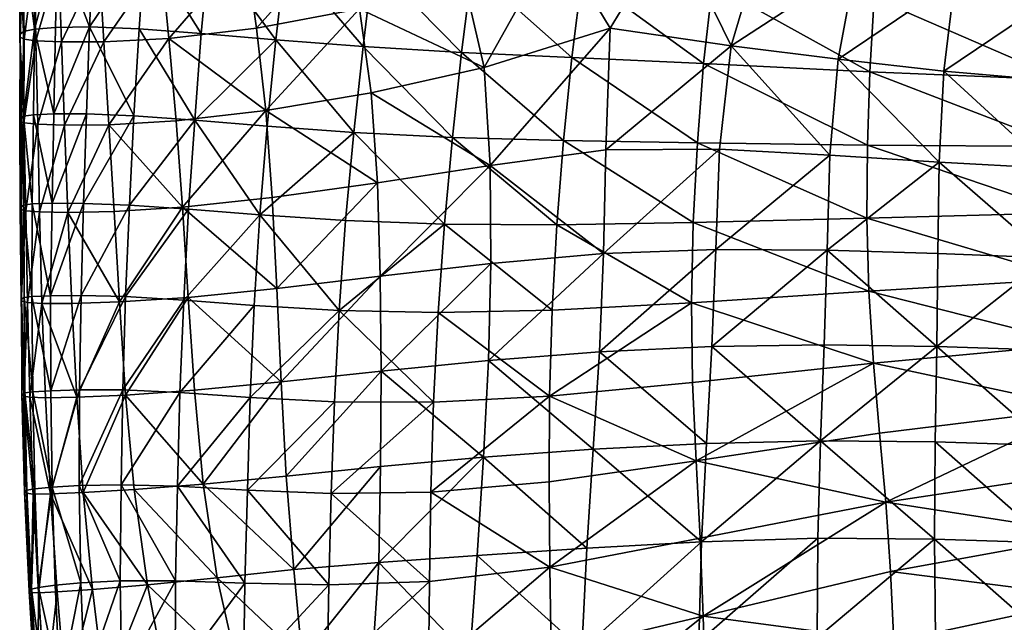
# Model space of a CAD drawing. Header units: inches. Extents: x -33 to 33, y -13 to 11.8.
# Tile 10 of 131: x -33 to -25.2, y -2.3 to 2.5. Entities that reach past the tile are written whole.
import ezdxf

# ---------------------------------------------------------------- set-up
doc = ezdxf.new("R2010")
doc.units = ezdxf.units.IN
doc.header["$MEASUREMENT"] = 0
doc.layers.add('AFUCH-3-STUP', color=5, linetype='Continuous')

msp = doc.modelspace()

# ---------------------------------------------------------------- meshes
at = {"layer": 'AFUCH-3-STUP'}
mesh = msp.add_polyface(dxfattribs=at)
corners = [(-28.313, 3.9876, 16.98), (-28.2732, 3.511, 17.0282), (-27.8089, 3.2891, 17.0609), (-28.9348, 3.7941, 16.9673), (-28.7381, 3.1851, 17.0196), (-29.6413, 3.5014, 16.9381), (-29.4759, 2.862, 16.9759), (-30.308, 2.6274, 16.8788), (-28.3064, 2.4729, 17.0917), (-29.3128, 2.1586, 17.0133), (-26.9561, 3.8305, 17.0327), (-27.669, 3.9557, 17.0001), (-27.3417, 2.3326, 17.1503), (-27.1084, 3.1214, 17.0995), (-28.3415, 1.5035, 17.1237), (-27.4352, 1.5068, 17.1792), (-29.2646, 1.3775, 17.0407), (-30.2139, 1.9567, 16.9005), (-30.1636, 1.2386, 16.9166), (-28.6787, 1.5766, 13.493), (-27.612, 1.5586, 13.3464), (-27.6463, 0.9221, 13.351), (-28.6125, 2.2383, 13.4818), (-27.5616, 2.1908, 13.3397), (-28.5297, 2.8948, 13.4744), (-27.4918, 2.8223, 13.338), (-28.4281, 3.5455, 13.4762), (-27.4024, 3.4535, 13.3414), (-28.3143, 4.1873, 13.4801), (-29.5652, 1.6011, 13.6399), (-28.7325, 0.9054, 13.5104), (-29.4932, 2.2786, 13.6272), (-29.409, 2.9453, 13.6186), (-29.3101, 3.6011, 13.6103), (-30.3536, 1.6409, 13.7912), (-29.6293, 0.9104, 13.6594), (-30.2794, 2.3261, 13.778), (-30.1978, 2.996, 13.7651), (-30.1049, 3.6501, 13.7589)]
mesh.append_faces([[corners[k] for k in face] for face in [(0, 1, 2), (0, 3, 4), (4, 1, 0), (5, 6, 4), (4, 3, 5), (7, 6, 5), (4, 8, 2), (2, 1, 4), (4, 6, 9), (9, 8, 4), (10, 11, 2), (2, 8, 12), (12, 13, 2), (12, 8, 14), (14, 15, 12), (16, 9, 17), (17, 18, 16), (16, 14, 8), (8, 9, 16), (9, 6, 7), (19, 20, 21), (20, 19, 22), (22, 23, 20), (23, 22, 24), (24, 25, 23), (25, 24, 26), (26, 27, 25), (27, 26, 28), (29, 19, 30), (19, 29, 31), (31, 22, 19), (22, 31, 32), (32, 24, 22), (24, 32, 33), (33, 26, 24), (34, 29, 35), (36, 31, 29), (37, 32, 31), (38, 33, 32)]], dxfattribs={"vtx0": -1, "vtx1": -1, "vtx2": -1})
mesh = msp.add_polyface(dxfattribs=at)
corners = [(-29.6413, 3.5014, 16.9381), (-30.4301, 3.2558, 16.8581), (-30.308, 2.6274, 16.8788), (-31.622, 1.7388, 14.1104), (-31.0428, 1.6903, 13.9412), (-31.1029, 0.9839, 13.9569), (-31.6722, 1.0295, 14.1224), (-31.5696, 2.4306, 14.0867), (-30.9742, 2.3797, 13.9284), (-32.0654, 2.4681, 14.2473), (-32.1422, 1.0618, 14.2651), (-30.3536, 1.6409, 13.7912), (-31.7193, 1.0448, 16.6373), (-31.0029, 1.1215, 16.7856), (-31.0552, 1.8159, 16.7683), (-31.7706, 1.7342, 16.6209), (-30.1636, 1.2386, 16.9166), (-30.2139, 1.9567, 16.9005), (-31.1292, 2.4729, 16.7511), (-31.8285, 2.3913, 16.6009), (-29.3128, 2.1586, 17.0133), (-29.5652, 1.6011, 13.6399), (-30.2794, 2.3261, 13.778), (-29.4932, 2.2786, 13.6272), (-30.1978, 2.996, 13.7651), (-29.409, 2.9453, 13.6186), (-30.1049, 3.6501, 13.7589), (-30.8987, 3.0506, 13.9172), (-30.8145, 3.7027, 13.9131), (-31.5069, 3.1026, 14.0774), (-31.4368, 3.7558, 14.0718), (-32.0175, 3.1418, 14.2401), (-31.9655, 3.7978, 14.2333), (-31.2171, 3.0988, 16.7267), (-31.8901, 3.0225, 16.5829), (-31.3125, 3.7138, 16.6988), (-31.9514, 3.6453, 16.565), (-30.5627, 3.8671, 16.8241)]
mesh.append_faces([[corners[k] for k in face] for face in [(0, 1, 2), (3, 4, 5), (5, 6, 3), (3, 7, 8), (8, 4, 3), (9, 7, 3), (3, 6, 10), (5, 4, 11), (12, 13, 14), (14, 15, 12), (14, 13, 16), (16, 17, 14), (14, 18, 19), (19, 15, 14), (14, 17, 2), (2, 18, 14), (2, 17, 20), (21, 11, 22), (23, 22, 24), (25, 24, 26), (11, 4, 8), (8, 22, 11), (22, 8, 27), (27, 24, 22), (24, 27, 28), (28, 26, 24), (8, 7, 29), (29, 27, 8), (27, 29, 30), (7, 9, 31), (31, 29, 7), (29, 31, 32), (19, 18, 33), (33, 34, 19), (34, 33, 35), (35, 36, 34), (18, 2, 1), (1, 33, 18), (33, 1, 37)]], dxfattribs={"vtx0": -1, "vtx1": -1, "vtx2": -1})
mesh = msp.add_polyface(dxfattribs=at)
corners = [(-32.745, 1.7894, 14.5804), (-32.7338, 2.4787, 14.5605), (-32.4606, 2.4831, 14.3981), (-32.0654, 2.4681, 14.2473), (-32.1064, 1.7743, 14.2563), (-32.427, 3.1564, 14.3898), (-32.0175, 3.1418, 14.2401), (-32.716, 3.1482, 14.5512), (-32.3914, 3.8152, 14.386), (-32.6976, 3.8081, 14.5427), (-32.8956, 3.1296, 14.736), (-32.9867, 1.7699, 15.0187), (-32.989, 2.4467, 14.9958), (-32.9011, 2.4656, 14.7542), (-32.9809, 3.1055, 14.9749), (-33.0172, 2.422, 15.2841), (-33.0173, 3.0771, 15.2565), (-33.0135, 2.4, 15.5864), (-33.0041, 1.7512, 15.312), (-33.0117, 3.0509, 15.5605), (-33.0152, 3.7022, 15.5363), (-32.9762, 3.7643, 14.9543), (-32.9827, 2.3841, 15.8719), (-33.0183, 1.7318, 15.6163), (-32.9903, 3.0311, 15.8518), (-32.9944, 3.6764, 15.8309), (-32.8892, 2.3722, 16.1153), (-32.9013, 3.0156, 16.0992), (-32.9122, 3.6555, 16.0835), (-32.6861, 2.3634, 16.297), (-32.7082, 3.0038, 16.2805), (-32.7265, 3.6387, 16.2664), (-32.3461, 2.3636, 16.4502), (-32.3852, 3.0004, 16.4354), (-32.4212, 3.6299, 16.4215), (-31.8285, 2.3913, 16.6009), (-31.8901, 3.0225, 16.5829), (-31.9514, 3.6453, 16.565), (-32.8829, 3.7896, 14.724)]
mesh.append_faces([[corners[k] for k in face] for face in [(2, 3, 4), (6, 3, 2), (12, 15, 16), (17, 15, 18), (15, 17, 19), (19, 16, 15), (16, 19, 20), (22, 17, 23), (24, 19, 17), (29, 32, 33), (30, 33, 34), (32, 35, 36), (36, 33, 32), (33, 36, 37)]], dxfattribs={"vtx0": -1, "vtx1": -1, "vtx2": -1})
mesh.append_faces([[corners[k] for k in face] for face in [(2, 1, 7), (7, 5, 2), (6, 5, 8), (13, 1, 0), (13, 12, 14), (14, 10, 13), (15, 12, 11), (16, 14, 12), (17, 22, 24), (19, 24, 25), (22, 26, 27), (27, 24, 22), (24, 27, 28), (26, 29, 30), (30, 27, 26), (27, 30, 31), (33, 30, 29)]], dxfattribs={"vtx0": -1, "vtx2": -1})
mesh.append_faces([[corners[k] for k in face] for face in [(0, 1, 2), (2, 5, 6), (9, 7, 10), (11, 12, 13), (13, 10, 7), (7, 1, 13), (21, 14, 16), (38, 10, 14)]], dxfattribs={"vtx1": -1, "vtx2": -1})
mesh = msp.add_polyface(dxfattribs=at)
corners = [(-24.6972, 2.5976, 13.1542), (-24.6885, 3.1373, 13.1543), (-23.2633, 3.0172, 13.1559), (-24.6962, 2.0617, 13.1541), (-23.2492, 2.5163, 13.1559), (-24.6875, 1.5295, 13.1541), (-23.2319, 2.0176, 13.1558), (-24.6664, 0.9999, 13.154), (-23.2124, 1.5211, 13.1557), (-24.804, 0.6417, 17.3192), (-24.8031, 1.3556, 17.2831), (-25.6823, 1.405, 17.2637), (-23.9135, 1.3122, 17.2984), (-23.9054, 1.9964, 17.258), (-24.7852, 2.0542, 17.2426), (-27.3417, 2.3326, 17.1503), (-27.4352, 1.5068, 17.1792), (-26.5545, 1.4592, 17.2221), (-26.4876, 2.225, 17.1931), (-26.3464, 2.9814, 17.1387), (-27.1084, 3.1214, 17.0995), (-25.6448, 2.1305, 17.2247), (-25.5573, 2.855, 17.1686), (-24.7334, 2.7479, 17.1908), (-23.8756, 2.667, 17.2102), (-23.8268, 3.3312, 17.1414), (-26.2596, 0.9571, 13.1865), (-26.2555, 1.541, 13.1888), (-26.2351, 2.1257, 13.1893), (-26.2012, 2.7138, 13.1923), (-26.1503, 3.3054, 13.1974), (-27.6463, 0.9221, 13.351), (-27.612, 1.5586, 13.3464), (-27.5616, 2.1908, 13.3397), (-27.4918, 2.8223, 13.338), (-27.4648, 0.7087, 17.2057), (-26.5769, 0.7024, 17.2543), (-25.6923, 0.6771, 17.3001)]
mesh.append_faces([[corners[k] for k in face] for face in [(0, 1, 2), (3, 0, 4), (5, 3, 6), (7, 5, 8), (9, 10, 11), (12, 10, 9), (12, 13, 14), (14, 10, 12), (15, 16, 17), (17, 18, 15), (15, 18, 19), (19, 20, 15), (18, 17, 11), (11, 21, 18), (18, 21, 22), (22, 19, 18), (21, 14, 23), (23, 22, 21), (21, 11, 10), (10, 14, 21), (14, 13, 24), (24, 23, 14), (23, 24, 25), (7, 26, 27), (27, 5, 7), (5, 27, 28), (28, 3, 5), (3, 28, 29), (29, 0, 3), (0, 29, 30), (26, 31, 32), (32, 27, 26), (27, 32, 33), (33, 28, 27), (28, 33, 34), (34, 29, 28), (35, 36, 17), (17, 16, 35), (36, 37, 11), (11, 17, 36)]], dxfattribs={"vtx0": -1, "vtx1": -1, "vtx2": -1})
mesh = msp.add_polyface(dxfattribs=at)
corners = [(-32.4606, 2.4831, 14.3981), (-32.4866, 1.7898, 14.4125), (-32.745, 1.7894, 14.5804), (-32.1064, 1.7743, 14.2563), (-31.622, 1.7388, 14.1104), (-32.0654, 2.4681, 14.2473), (-32.1422, 1.0618, 14.2651), (-32.5092, 1.0759, 14.4243), (-32.7593, 1.0762, 14.592), (-31.7193, 1.0448, 16.6373), (-31.7706, 1.7342, 16.6209), (-32.3064, 1.7025, 16.4683), (-32.2649, 1.0105, 16.4824), (-32.9011, 2.4656, 14.7542), (-32.909, 1.7822, 14.771), (-32.9867, 1.7699, 15.0187), (-33.0041, 1.7512, 15.312), (-33.0172, 2.422, 15.2841), (-32.9846, 1.062, 15.0386), (-33.0028, 1.0469, 15.3363), (-32.9193, 1.0713, 14.7837), (-33.0138, 1.0307, 15.641), (-33.0183, 1.7318, 15.6163), (-33.0135, 2.4, 15.5864), (-32.9706, 1.0169, 15.9168), (-32.9846, 1.7171, 15.898), (-32.9827, 2.3841, 15.8719), (-32.8597, 1.0071, 16.1446), (-32.8741, 1.706, 16.1278), (-32.8892, 2.3722, 16.1153), (-32.6339, 1.0029, 16.3265), (-32.66, 1.6989, 16.3094), (-32.6861, 2.3634, 16.297), (-32.3461, 2.3636, 16.4502), (-31.8285, 2.3913, 16.6009)]
mesh.append_faces([[corners[k] for k in face] for face in [(4, 3, 5), (6, 3, 4), (3, 6, 7), (9, 10, 11), (11, 12, 9), (15, 16, 17), (15, 18, 19), (19, 16, 15), (20, 18, 15), (19, 21, 22), (22, 16, 19), (16, 22, 23), (25, 22, 21), (30, 12, 11), (31, 11, 33), (11, 10, 34), (34, 33, 11)]], dxfattribs={"vtx0": -1, "vtx1": -1, "vtx2": -1})
mesh.append_faces([[corners[k] for k in face] for face in [(3, 1, 0), (2, 14, 13), (15, 14, 20), (21, 24, 25), (22, 25, 26), (24, 27, 28), (28, 25, 24), (25, 28, 29), (29, 26, 25), (27, 30, 31), (31, 28, 27), (28, 31, 32), (32, 29, 28), (11, 31, 30), (33, 32, 31), (8, 20, 14), (14, 2, 8)]], dxfattribs={"vtx0": -1, "vtx2": -1})
mesh.append_faces([[corners[k] for k in face] for face in [(0, 1, 2), (7, 1, 3), (1, 7, 8), (8, 2, 1), (13, 14, 15)]], dxfattribs={"vtx1": -1, "vtx2": -1})
mesh = msp.add_polyface(dxfattribs=at)
corners = [(-30.5326, -1.2373, 13.8585), (-29.738, -1.227, 13.7035), (-29.7482, -1.9407, 13.7146), (-31.2019, -1.2112, 14.0157), (-30.5511, -1.9668, 13.8713), (-31.76, -1.1806, 14.1692), (-31.2214, -1.9524, 14.0315), (-31.1029, 0.9839, 13.9569), (-30.4179, 0.9395, 13.8084), (-30.4701, 0.2223, 13.8271), (-31.148, 0.262, 13.9762), (-30.3536, 1.6409, 13.7912), (-31.71, 0.3047, 14.1413), (-31.6722, 1.0295, 14.1224), (-30.5062, -0.5061, 13.8428), (-31.1787, -0.4718, 13.9986), (-29.681, 0.2045, 13.6709), (-29.7166, -0.5106, 13.6887), (-29.6293, 0.9104, 13.6594), (-31.7397, -0.4337, 14.1537), (-31.7193, 1.0448, 16.6373), (-31.6739, 0.3261, 16.6525), (-30.9664, 0.3968, 16.8073), (-31.0029, 1.1215, 16.7856), (-30.8301, -1.8439, 16.8449), (-30.8917, -1.0986, 16.8365), (-31.5546, -1.1626, 16.6843), (-30.141, -1.0228, 16.9617), (-31.4438, -1.9096, 16.7083), (-32.104, -1.2066, 16.5239), (-30.9331, -0.3477, 16.8215), (-31.6247, -0.4144, 16.6654), (-30.1353, -0.2619, 16.9533), (-30.1421, 0.4941, 16.94), (-30.1636, 1.2386, 16.9166), (-29.3185, -0.9475, 17.0818), (-30.1523, -1.7888, 16.9705)]
mesh.append_faces([[corners[k] for k in face] for face in [(0, 1, 2), (3, 0, 4), (5, 3, 6), (7, 8, 9), (9, 10, 7), (11, 8, 7), (7, 10, 12), (12, 13, 7), (9, 14, 15), (15, 10, 9), (9, 16, 17), (17, 14, 9), (9, 8, 18), (18, 16, 9), (10, 15, 19), (19, 12, 10), (17, 1, 0), (0, 14, 17), (14, 0, 3), (3, 15, 14), (15, 3, 5), (5, 19, 15), (20, 21, 22), (22, 23, 20), (24, 25, 26), (27, 25, 24), (28, 26, 29), (26, 25, 30), (30, 31, 26), (25, 27, 32), (32, 30, 25), (30, 22, 21), (21, 31, 30), (30, 32, 33), (33, 22, 30), (18, 8, 11), (22, 33, 34), (34, 23, 22), (35, 27, 36)]], dxfattribs={"vtx0": -1, "vtx1": -1, "vtx2": -1})
mesh = msp.add_polyface(dxfattribs=at)
corners = [(-28.7877, -1.8251, 13.5489), (-28.7951, -1.1456, 13.5412), (-27.621, -0.9776, 13.3626), (-27.5905, -1.5956, 13.3645), (-29.738, -1.227, 13.7035), (-27.5796, -1.6235, 17.2587), (-27.5398, -0.8399, 17.2467), (-28.442, -0.8847, 17.1751), (-28.4944, -1.6744, 17.1802), (-28.7927, -0.4625, 13.5299), (-27.6512, -0.3536, 13.3592), (-28.7712, 0.2235, 13.5195), (-27.6581, 0.2821, 13.3551), (-29.7166, -0.5106, 13.6887), (-29.681, 0.2045, 13.6709), (-29.2646, 1.3775, 17.0407), (-29.2607, 0.5948, 17.0613), (-28.3613, 0.6758, 17.152), (-28.3415, 1.5035, 17.1237), (-30.1636, 1.2386, 16.9166), (-30.1421, 0.4941, 16.94), (-29.3185, -0.9475, 17.0818), (-29.3681, -1.7329, 17.0842), (-30.1353, -0.2619, 16.9533), (-30.141, -1.0228, 16.9617), (-29.2785, -0.1763, 17.076), (-28.3923, -0.1081, 17.168), (-27.4963, -0.0666, 17.2339), (-27.4648, 0.7087, 17.2057), (-28.7325, 0.9054, 13.5104), (-27.6463, 0.9221, 13.351), (-28.6787, 1.5766, 13.493), (-29.6293, 0.9104, 13.6594), (-29.5652, 1.6011, 13.6399), (-30.1523, -1.7888, 16.9705), (-27.4352, 1.5068, 17.1792)]
mesh.append_faces([[corners[k] for k in face] for face in [(0, 1, 2), (2, 3, 0), (4, 1, 0), (5, 6, 7), (7, 8, 5), (9, 10, 2), (2, 1, 9), (9, 11, 12), (12, 10, 9), (9, 13, 14), (14, 11, 9), (9, 1, 4), (4, 13, 9), (15, 16, 17), (17, 18, 15), (15, 19, 20), (20, 16, 15), (8, 7, 21), (21, 22, 8), (23, 24, 21), (21, 25, 23), (23, 25, 16), (16, 20, 23), (25, 21, 7), (7, 26, 25), (25, 26, 17), (17, 16, 25), (26, 7, 6), (6, 27, 26), (26, 27, 28), (28, 17, 26), (12, 11, 29), (29, 30, 12), (30, 29, 31), (11, 14, 32), (32, 29, 11), (29, 32, 33), (34, 22, 21), (17, 28, 35), (35, 18, 17)]], dxfattribs={"vtx0": -1, "vtx1": -1, "vtx2": -1})
mesh = msp.add_polyface(dxfattribs=at)
corners = [(-24.63, 0.4736, 13.154), (-24.6664, 0.9999, 13.154), (-23.1877, 1.0265, 13.1556), (-24.583, -0.0462, 13.1539), (-23.1562, 0.5339, 13.1556), (-24.5327, -0.5573, 13.1539), (-23.1212, 0.044, 13.1555), (-24.4867, -1.0617, 13.1539), (-23.0874, -0.4427, 13.1554), (-25.7015, -0.0649, 17.3294), (-25.7135, -0.8251, 17.345), (-24.8037, -0.8553, 17.3749), (-24.8036, -0.0959, 17.3535), (-26.5994, -0.0531, 17.2904), (-26.6282, -0.8177, 17.3076), (-25.6923, 0.6771, 17.3001), (-26.5769, 0.7024, 17.2543), (-24.804, 0.6417, 17.3192), (-23.9032, -0.8904, 17.4027), (-23.9073, -0.1348, 17.3692), (-23.9112, 0.6017, 17.3346), (-25.6823, 1.405, 17.2637), (-23.9135, 1.3122, 17.2984), (-27.5398, -0.8399, 17.2467), (-27.5796, -1.6235, 17.2587), (-27.4963, -0.0666, 17.2339), (-25.7199, -1.6021, 17.3608), (-27.621, -0.9776, 13.3626), (-26.1575, -0.7578, 13.1815), (-26.109, -1.3078, 13.1786), (-27.6512, -0.3536, 13.3592), (-26.2071, -0.1985, 13.1844), (-27.4648, 0.7087, 17.2057), (-26.2431, 0.3749, 13.1867), (-26.2596, 0.9571, 13.1865), (-27.6581, 0.2821, 13.3551), (-27.6463, 0.9221, 13.351)]
mesh.append_faces([[corners[k] for k in face] for face in [(0, 1, 2), (3, 0, 4), (5, 3, 6), (7, 5, 8), (9, 10, 11), (11, 12, 9), (9, 13, 14), (14, 10, 9), (9, 15, 16), (16, 13, 9), (9, 12, 17), (17, 15, 9), (11, 18, 19), (19, 12, 11), (12, 19, 20), (20, 17, 12), (21, 15, 17), (17, 20, 22), (14, 23, 24), (14, 13, 25), (25, 23, 14), (26, 10, 14), (27, 28, 29), (27, 30, 31), (31, 28, 27), (29, 28, 5), (5, 7, 29), (25, 13, 16), (16, 32, 25), (5, 28, 31), (31, 3, 5), (3, 31, 33), (33, 0, 3), (0, 33, 34), (34, 1, 0), (31, 30, 35), (35, 33, 31), (33, 35, 36), (36, 34, 33)]], dxfattribs={"vtx0": -1, "vtx1": -1, "vtx2": -1})
mesh = msp.add_polyface(dxfattribs=at)
corners = [(-31.6722, 1.0295, 14.1224), (-31.71, 0.3047, 14.1413), (-32.1733, 0.3324, 14.2837), (-32.1422, 1.0618, 14.2651), (-32.5285, 0.3417, 14.4411), (-32.5092, 1.0759, 14.4243), (-32.7724, 0.3392, 14.6036), (-32.7593, 1.0762, 14.592), (-32.1942, -0.4125, 14.3015), (-32.5415, -0.4108, 14.4545), (-32.7699, -0.4182, 14.6205), (-32.2222, 0.2898, 16.4961), (-32.6014, 0.2777, 16.3405), (-32.5633, -0.4707, 16.3538), (-32.8427, 0.2779, 16.1643), (-31.6739, 0.3261, 16.6525), (-32.1731, -0.4536, 16.5069), (-31.7193, 1.0448, 16.6373), (-32.2649, 1.0105, 16.4824), (-32.6339, 1.0029, 16.3265), (-32.984, -0.4609, 15.6845), (-33.0058, 0.2977, 15.6627), (-33.0039, 0.3122, 15.357), (-32.9829, 0.3251, 15.0558), (-32.9763, -0.4364, 15.0725), (-33.0028, 1.0469, 15.3363), (-32.9846, 1.062, 15.0386), (-33.0138, 1.0307, 15.641), (-32.9567, 0.2855, 15.9357), (-32.9706, 1.0169, 15.9168), (-32.9379, -0.4707, 15.958), (-32.8597, 1.0071, 16.1446), (-32.9129, -0.4267, 14.8153), (-32.9214, 0.3333, 14.7981), (-32.9193, 1.0713, 14.7837)]
mesh.append_faces([[corners[k] for k in face] for face in [(0, 1, 2), (2, 3, 0), (3, 2, 4), (8, 2, 1), (2, 8, 9), (15, 11, 16), (11, 15, 17), (17, 18, 11), (11, 18, 19), (20, 21, 22), (22, 23, 24), (22, 25, 26), (26, 23, 22), (22, 21, 27), (27, 25, 22), (28, 21, 20), (29, 27, 21), (32, 24, 23), (33, 23, 26)]], dxfattribs={"vtx0": -1, "vtx1": -1, "vtx2": -1})
mesh.append_faces([[corners[k] for k in face] for face in [(11, 12, 13), (21, 28, 29), (14, 28, 30), (28, 14, 31), (31, 29, 28), (14, 12, 19), (19, 31, 14), (10, 32, 33), (33, 6, 10), (6, 33, 34), (34, 7, 6), (23, 33, 32), (26, 34, 33)]], dxfattribs={"vtx0": -1, "vtx2": -1})
mesh.append_faces([[corners[k] for k in face] for face in [(4, 5, 3), (5, 4, 6), (6, 7, 5), (9, 4, 2), (4, 9, 10), (10, 6, 4), (13, 12, 14), (19, 12, 11)]], dxfattribs={"vtx1": -1, "vtx2": -1})
mesh = msp.add_polyface(dxfattribs=at)
corners = [(-32.208, -1.168, 14.3168), (-31.76, -1.1806, 14.1692), (-31.7754, -1.9344, 14.1828), (-32.5427, -1.1748, 14.4685), (-32.2162, -1.9337, 14.3301), (-32.7585, -1.1879, 14.635), (-32.5309, -1.9502, 14.4825), (-31.71, 0.3047, 14.1413), (-31.7397, -0.4337, 14.1537), (-32.1942, -0.4125, 14.3015), (-32.5415, -0.4108, 14.4545), (-32.7699, -0.4182, 14.6205), (-32.7727, -1.2411, 16.1981), (-32.8116, -0.4748, 16.1819), (-32.9379, -0.4707, 15.958), (-32.9101, -1.2422, 15.9755), (-32.5122, -1.2308, 16.3708), (-32.5633, -0.4707, 16.3538), (-31.9991, -1.9674, 16.5524), (-32.104, -1.2066, 16.5239), (-32.1731, -0.4536, 16.5069), (-32.2222, 0.2898, 16.4961), (-32.8427, 0.2779, 16.1643), (-31.5546, -1.1626, 16.6843), (-31.6247, -0.4144, 16.6654), (-31.6739, 0.3261, 16.6525), (-33.0039, 0.3122, 15.357), (-33.0009, -0.4489, 15.3756), (-32.984, -0.4609, 15.6845), (-32.9763, -0.4364, 15.0725), (-32.9645, -1.2363, 15.7036), (-32.98, -1.2257, 15.3936), (-32.9567, 0.2855, 15.9357), (-32.8973, -1.2003, 14.8291), (-32.9129, -0.4267, 14.8153), (-32.8671, -1.9866, 14.8417), (-32.9244, -2.0024, 15.1038), (-32.9609, -1.2126, 15.0889), (-32.9434, -2.0175, 15.4094)]
mesh.append_faces([[corners[k] for k in face] for face in [(0, 1, 2), (3, 0, 4), (7, 8, 9), (8, 1, 0), (0, 9, 8), (9, 0, 3), (18, 19, 16), (16, 19, 20), (17, 20, 21), (20, 19, 23), (23, 24, 20), (20, 24, 25), (26, 27, 28), (29, 27, 26), (28, 30, 15), (28, 27, 31), (31, 30, 28), (36, 37, 33), (33, 37, 29), (38, 31, 37), (37, 31, 27), (27, 29, 37)]], dxfattribs={"vtx0": -1, "vtx1": -1, "vtx2": -1})
mesh.append_faces([[corners[k] for k in face] for face in [(5, 3, 6), (12, 16, 17), (17, 13, 12), (20, 17, 16), (28, 14, 32), (14, 13, 22), (5, 33, 34), (34, 11, 5), (29, 34, 33)]], dxfattribs={"vtx0": -1, "vtx2": -1})
mesh.append_faces([[corners[k] for k in face] for face in [(3, 10, 9), (10, 3, 5), (5, 11, 10), (12, 13, 14), (14, 15, 12), (22, 13, 17), (15, 14, 28), (35, 33, 5)]], dxfattribs={"vtx1": -1, "vtx2": -1})
mesh = msp.add_polyface(dxfattribs=at)
corners = [(-24.45, -1.5649, 13.1539), (-24.4867, -1.0617, 13.1539), (-23.0585, -0.9271, 13.1553), (-24.4229, -2.0713, 13.1538), (-23.0352, -1.4105, 13.1553), (-24.4016, -2.5806, 13.1538), (-23.0171, -1.8945, 13.1552), (-24.379, -3.0877, 13.1537), (-23.0023, -2.379, 13.1551), (-24.7659, -3.2351, 17.3853), (-24.7871, -2.423, 17.3914), (-25.7132, -2.3956, 17.3587), (-25.6945, -3.2081, 17.352), (-23.8637, -3.2542, 17.4173), (-23.883, -2.446, 17.423), (-24.7995, -1.6309, 17.3891), (-25.7199, -1.6021, 17.3608), (-23.8958, -1.6603, 17.4139), (-23.9032, -0.8904, 17.4027), (-24.8037, -0.8553, 17.3749), (-25.7135, -0.8251, 17.345), (-27.6006, -2.4216, 17.2581), (-26.656, -2.3883, 17.3191), (-26.6502, -1.5956, 17.3131), (-27.5796, -1.6235, 17.2587), (-27.6005, -3.2348, 17.2514), (-26.6444, -3.1985, 17.3135), (-26.6282, -0.8177, 17.3076), (-26.109, -1.3078, 13.1786), (-27.5905, -1.5956, 13.3645), (-27.621, -0.9776, 13.3626), (-26.071, -1.8591, 13.1768), (-27.5648, -2.216, 13.3671), (-26.0445, -2.4189, 13.176), (-27.5473, -2.8446, 13.3709), (-26.0234, -2.9845, 13.1756), (-27.5325, -3.4795, 13.3752)]
mesh.append_faces([[corners[k] for k in face] for face in [(0, 1, 2), (3, 0, 4), (5, 3, 6), (7, 5, 8), (9, 10, 11), (11, 12, 9), (9, 13, 14), (14, 10, 9), (10, 15, 16), (16, 11, 10), (10, 14, 17), (17, 15, 10), (15, 17, 18), (18, 19, 15), (15, 19, 20), (20, 16, 15), (21, 22, 23), (23, 24, 21), (21, 25, 26), (26, 22, 21), (24, 23, 27), (27, 23, 16), (28, 29, 30), (28, 31, 32), (32, 29, 28), (28, 1, 0), (0, 31, 28), (32, 31, 33), (33, 34, 32), (26, 12, 11), (11, 22, 26), (22, 11, 16), (16, 23, 22), (35, 5, 7), (5, 35, 33), (33, 3, 5), (3, 33, 31), (31, 0, 3), (35, 36, 34), (34, 33, 35)]], dxfattribs={"vtx0": -1, "vtx1": -1, "vtx2": -1})
mesh = msp.add_polyface(dxfattribs=at)
corners = [(-30.5649, -2.697, 13.8832), (-30.5511, -1.9668, 13.8713), (-29.7482, -1.9407, 13.7146), (-30.5326, -1.2373, 13.8585), (-31.2329, -2.7004, 14.0482), (-31.2214, -1.9524, 14.0315), (-31.2019, -1.2112, 14.0157), (-31.7773, -2.7038, 14.1929), (-31.7754, -1.9344, 14.1828), (-31.76, -1.1806, 14.1692), (-30.7657, -2.5512, 16.8502), (-30.2031, -2.5595, 16.9544), (-30.1523, -1.7888, 16.9705), (-30.8301, -1.8439, 16.8449), (-30.7325, -3.0767, 16.8511), (-30.6733, -3.3487, 16.8604), (-31.2765, -2.6529, 16.7353), (-30.8334, -3.3486, 16.8267), (-31.4438, -1.9096, 16.7083), (-31.5546, -1.1626, 16.6843), (-30.141, -1.0228, 16.9617), (-29.7563, -4.101, 13.748), (-30.5556, -4.2133, 13.9103), (-30.5693, -3.4391, 13.8935), (-29.7605, -3.3681, 13.7373), (-31.1958, -4.2879, 14.0725), (-31.2286, -3.4711, 14.0615), (-31.7015, -4.3601, 14.2171), (-31.7578, -3.5048, 14.2083), (-32.1633, -3.5478, 14.3553), (-31.8466, -2.7583, 16.5863), (-31.6199, -3.6059, 16.6272), (-31.9991, -1.9674, 16.5524), (-32.104, -1.2066, 16.5239), (-31.402, -4.5484, 16.6488), (-30.4477, -4.4978, 16.869), (-32.2048, -3.6926, 16.435), (-30.4477, -4.4977, 16.869)]
mesh.append_faces([[corners[k] for k in face] for face in [(0, 1, 2), (2, 1, 3), (1, 0, 4), (4, 5, 1), (1, 5, 6), (5, 4, 7), (7, 8, 5), (5, 8, 9), (10, 11, 12), (12, 13, 10), (10, 14, 15), (15, 11, 10), (10, 16, 17), (17, 14, 10), (10, 13, 18), (18, 16, 10), (19, 18, 13), (13, 12, 20), (21, 22, 23), (24, 23, 0), (22, 25, 26), (26, 23, 22), (23, 26, 4), (4, 0, 23), (25, 27, 28), (28, 26, 25), (26, 28, 7), (7, 4, 26), (29, 28, 27), (16, 30, 31), (31, 17, 16), (16, 18, 32), (32, 30, 16), (33, 32, 18), (34, 35, 17), (17, 31, 34), (34, 31, 36), (17, 37, 15), (15, 14, 17)]], dxfattribs={"vtx0": -1, "vtx1": -1, "vtx2": -1})
mesh = msp.add_polyface(dxfattribs=at)
corners = [(-31.7754, -1.9344, 14.1828), (-31.7773, -2.7038, 14.1929), (-32.2035, -2.7209, 14.3444), (-32.2162, -1.9337, 14.3301), (-32.208, -1.168, 14.3168), (-32.5309, -1.9502, 14.4825), (-32.5427, -1.1748, 14.4685), (-32.4998, -2.7509, 14.494), (-32.7351, -1.9699, 14.6467), (-32.7585, -1.1879, 14.635), (-32.6956, -2.7794, 14.655), (-32.7727, -1.2411, 16.1981), (-32.7196, -2.023, 16.211), (-32.4388, -2.0039, 16.3902), (-32.5122, -1.2308, 16.3708), (-32.9101, -1.2422, 15.9755), (-32.8688, -2.0302, 15.9894), (-31.9991, -1.9674, 16.5524), (-31.7578, -3.5048, 14.2083), (-32.1633, -3.5478, 14.3553), (-32.6304, -3.6348, 14.6603), (-32.8224, -2.8024, 14.8517), (-32.8671, -1.9866, 14.8417), (-32.8741, -2.8225, 15.1171), (-32.9244, -2.0024, 15.1038), (-32.8922, -2.8408, 15.4238), (-32.9434, -2.0175, 15.4094), (-32.8724, -2.8524, 15.7325), (-32.926, -2.0276, 15.7189), (-32.8123, -2.8555, 16.003), (-32.9645, -1.2363, 15.7036), (-32.8973, -1.2003, 14.8291), (-32.9609, -1.2126, 15.0889), (-32.98, -1.2257, 15.3936), (-32.6491, -2.8458, 16.2256), (-32.3379, -2.8178, 16.4151), (-31.8466, -2.7583, 16.5863)]
mesh.append_faces([[corners[k] for k in face] for face in [(0, 1, 2), (2, 3, 0), (0, 3, 4), (3, 2, 7), (2, 1, 18), (7, 2, 19), (21, 23, 24), (23, 25, 26), (26, 24, 23), (25, 27, 28), (28, 26, 25), (16, 28, 27), (15, 30, 28), (32, 24, 26), (33, 26, 28), (28, 30, 33), (35, 36, 17)]], dxfattribs={"vtx0": -1, "vtx1": -1, "vtx2": -1})
mesh.append_faces([[corners[k] for k in face] for face in [(3, 5, 6), (5, 8, 9), (11, 15, 16), (16, 12, 11), (10, 21, 22), (22, 8, 10), (24, 22, 21), (27, 29, 16), (28, 16, 15), (29, 34, 12), (12, 16, 29), (34, 35, 13), (13, 12, 34), (17, 13, 35)]], dxfattribs={"vtx0": -1, "vtx2": -1})
mesh.append_faces([[corners[k] for k in face] for face in [(7, 5, 3), (5, 7, 10), (10, 8, 5), (11, 12, 13), (13, 14, 11), (14, 13, 17), (20, 10, 7), (9, 8, 22), (31, 22, 24)]], dxfattribs={"vtx1": -1, "vtx2": -1})
mesh = msp.add_polyface(dxfattribs=at)
corners = [(-28.7877, -1.8251, 13.5489), (-28.7795, -2.5041, 13.5564), (-29.7565, -2.6526, 13.7253), (-29.7482, -1.9407, 13.7146), (-27.5905, -1.5956, 13.3645), (-27.5648, -2.216, 13.3671), (-29.738, -1.227, 13.7035), (-30.5649, -2.697, 13.8832), (-29.5045, -4.3006, 17.0268), (-28.537, -4.1657, 17.1506), (-28.5576, -3.3159, 17.1641), (-29.533, -3.4012, 17.045), (-30.6733, -3.3487, 16.8604), (-30.4477, -4.4978, 16.869), (-29.4283, -2.5455, 17.071), (-30.2031, -2.5595, 16.9544), (-28.5339, -2.4848, 17.174), (-27.5753, -4.0692, 17.2414), (-27.6005, -3.2348, 17.2514), (-27.5229, -4.9303, 17.2099), (-27.6006, -2.4216, 17.2581), (-28.4944, -1.6744, 17.1802), (-29.3681, -1.7329, 17.0842), (-27.5796, -1.6235, 17.2587), (-30.1523, -1.7888, 16.9705), (-27.5473, -2.8446, 13.3709), (-28.7735, -3.1859, 13.5644), (-29.7605, -3.3681, 13.7373), (-28.7666, -3.8758, 13.5723), (-29.7563, -4.101, 13.748), (-27.5325, -3.4795, 13.3752), (-30.5693, -3.4391, 13.8935), (-30.4929, -5.0473, 13.9212), (-30.5556, -4.2133, 13.9103), (-28.7391, -4.5819, 13.577), (-27.5073, -4.1155, 13.378), (-27.4426, -4.745, 13.3752)]
mesh.append_faces([[corners[k] for k in face] for face in [(0, 1, 2), (2, 3, 0), (0, 4, 5), (5, 1, 0), (0, 3, 6), (3, 2, 7), (8, 9, 10), (10, 11, 8), (8, 11, 12), (12, 13, 8), (11, 14, 15), (15, 12, 11), (11, 10, 16), (16, 14, 11), (9, 17, 18), (18, 10, 9), (19, 17, 9), (10, 18, 20), (20, 16, 10), (16, 21, 22), (22, 14, 16), (16, 20, 23), (23, 21, 16), (14, 22, 24), (24, 15, 14), (5, 25, 26), (26, 1, 5), (26, 27, 2), (2, 1, 26), (26, 28, 29), (29, 27, 26), (26, 25, 30), (30, 28, 26), (31, 27, 29), (32, 33, 29), (29, 28, 34), (7, 2, 27), (34, 35, 36), (35, 34, 28), (28, 30, 35)]], dxfattribs={"vtx0": -1, "vtx1": -1, "vtx2": -1})

doc.saveas('drawing.dxf')
